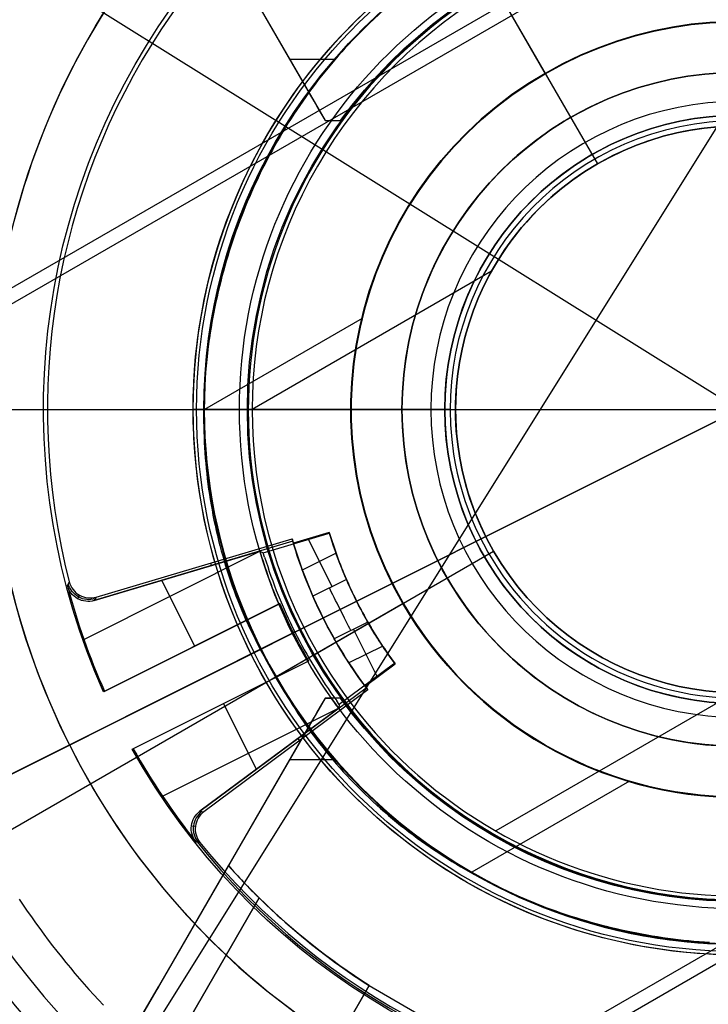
# Model space of a CAD drawing. Extents: x 16119 to 17321, y -6854 to -5812.
# Tile 19 of 68: x 16686 to 16718, y -6499 to -6453. Entities that reach past the tile are written whole.
import ezdxf

# ---------------------------------------------------------------- set-up
doc = ezdxf.new("R2010")
doc.units = 0
doc.layers.get('0').update_dxf_attribs({"linetype": 'CONTINUOUS'})
for name, color, linetype in [('BLANCO_METALICO', 7, 'CONTINUOUS'), ('COLOR', 7, 'CONTINUOUS'), ('LUZ', 7, 'CONTINUOUS')]:
    doc.layers.add(name, color=color, linetype=linetype)

msp = doc.modelspace()

# ---------------------------------------------------------------- linework, layer by layer
for p, q in [((16741.5888255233, -6433.561719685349, 105.1250029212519), (16675.86158740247, -6471.509358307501, 105.1250029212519)), ((16697.77066677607, -6433.561719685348, 105.1250029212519), (16710.62036821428, -6455.818055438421, 105.1250029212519)), ((16739.0249898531, -6435.790544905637, 51.12500292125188), (16679.07372449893, -6470.403424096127, 51.12500292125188)), ((16699.36554241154, -6436.324125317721, 51.12500292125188), (16710.61078046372, -6455.801448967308, 51.12500292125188)), ((16707.1913393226, -6449.878803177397, 108.2592404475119), (16710.62036821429, -6455.818055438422, 108.2592404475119)), ((16708.30677972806, -6451.81080263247, 144.2250029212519), (16713.05677162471, -6460.038029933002, 144.2250029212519)), ((16710.61078046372, -6455.801448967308, 43.50000292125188), (16710.61078046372, -6455.801448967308, 51.12500292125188)), ((16710.62036821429, -6455.818055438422, 105.1250029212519), (16710.62036821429, -6455.818055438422, 108.2592404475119)), ((16713.05677162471, -6460.038029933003, 144.2250029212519), (16713.05677162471, -6460.038029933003, 199.6250029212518)), ((16708.1125231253, -6465.055327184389, 144.2250029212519), (16696.93381330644, -6471.509358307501, 144.2250029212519)), ((16702.06686836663, -6467.257787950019, 108.2592404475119), (16694.70293249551, -6471.5093583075, 108.2592404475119)), ((16763.49790489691, -6471.509358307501, 105.1250029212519), (16697.77066677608, -6509.456996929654, 105.1250029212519)), ((16760.28576780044, -6472.615292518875, 51.12500292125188), (16700.33450244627, -6507.228171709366, 51.12500292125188)), ((16699.98119047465, -6482.882324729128, 144.2250029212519), (16708.20841777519, -6478.132332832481, 144.2250029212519)), ((16708.20841777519, -6478.132332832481, 144.2250029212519), (16708.20841777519, -6478.132332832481, 199.6250029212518)), ((16681.73210752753, -6493.418437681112, 105.1250029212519), (16703.9884432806, -6480.5687362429, 105.1250029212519)), ((16684.49451315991, -6491.823562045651, 51.12500292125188), (16703.97183680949, -6480.578323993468, 51.12500292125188)), ((16698.04919101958, -6483.997765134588, 108.2592404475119), (16703.9884432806, -6480.568736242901, 108.2592404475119)), ((16703.97183680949, -6480.578323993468, 43.50000292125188), (16703.97183680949, -6480.578323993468, 51.12500292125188)), ((16703.9884432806, -6480.5687362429, 105.1250029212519), (16703.9884432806, -6480.568736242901, 108.2592404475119)), ((16698.04919101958, -6483.997765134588, 108.2592404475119), (16698.04919101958, -6483.997765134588, 142.1804616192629)), ((16719.48548954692, -6484.753882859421, 144.2250029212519), (16708.30677972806, -6491.207913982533, 144.2250029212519)), ((16714.55527519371, -6488.888343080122, 108.2592404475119), (16707.1913393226, -6493.139913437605, 108.2592404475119))]:
    msp.add_line(p, q)
for points in [[(16702.66155344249, -6453.224208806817), (16702.48300528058, -6453.391995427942), (16702.30617633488, -6453.561542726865), (16702.13108856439, -6453.732838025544), (16701.95776392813, -6453.905868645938), (16701.78622438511, -6454.080621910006), (16701.61649189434, -6454.257085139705), (16701.44858841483, -6454.435245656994), (16701.2825359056, -6454.615090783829), (16701.11835632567, -6454.796607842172), (16700.95606907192, -6454.979782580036), (16700.79568329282, -6455.164594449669), (16700.63720557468, -6455.351021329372), (16700.48064250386, -6455.539041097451), (16700.32600066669, -6455.728631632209), (16700.17328664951, -6455.919770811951), (16700.02250703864, -6456.11243651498), (16699.87366842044, -6456.306606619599), (16699.72677738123, -6456.502259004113), (16699.58184050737, -6456.699371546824), (16699.43886438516, -6456.897922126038), (16699.29785560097, -6457.097888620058), (16699.15882074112, -6457.299248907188), (16699.02176639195, -6457.501980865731), (16698.88669913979, -6457.706062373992), (16698.75362557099, -6457.911471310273), (16698.62255227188, -6458.118185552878), (16698.4934858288, -6458.326182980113), (16698.36643282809, -6458.53544147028), (16698.24139985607, -6458.745938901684), (16698.11839349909, -6458.957653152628), (16697.99742034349, -6459.170562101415), (16697.8784869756, -6459.38464362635), (16697.76159998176, -6459.599875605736), (16697.6467659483, -6459.816235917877), (16697.53399146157, -6460.033702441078), (16697.42328310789, -6460.252253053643), (16697.31464747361, -6460.471865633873), (16697.20809114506, -6460.692518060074), (16697.10362070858, -6460.914188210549), (16697.00124275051, -6461.136853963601), (16696.90096385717, -6461.360493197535), (16696.80279061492, -6461.585083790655), (16696.70672961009, -6461.810603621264), (16696.612787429, -6462.037030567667), (16696.52097065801, -6462.264342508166), (16696.43128588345, -6462.492517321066), (16696.34373969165, -6462.721532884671), (16696.25833866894, -6462.951367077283), (16696.17508940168, -6463.181997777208), (16696.09399847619, -6463.41340286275), (16696.01507247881, -6463.64556021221), (16695.93831799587, -6463.878447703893), (16695.86374161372, -6464.112043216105), (16695.79134991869, -6464.346324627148), (16695.72114949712, -6464.581269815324), (16695.65314693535, -6464.81685665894), (16695.58734881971, -6465.053063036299), (16695.52376173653, -6465.289866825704), (16695.46239227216, -6465.527245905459), (16695.40324701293, -6465.765178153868), (16695.34633254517, -6466.003641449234), (16695.29165545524, -6466.242613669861), (16695.23922232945, -6466.482072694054), (16695.18903975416, -6466.721996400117), (16695.14111431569, -6466.962362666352), (16695.09545260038, -6467.203149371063), (16695.05206119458, -6467.444334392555), (16695.0109466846, -6467.685895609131), (16694.9721156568, -6467.927810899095), (16694.93557469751, -6468.170058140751), (16694.90133039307, -6468.412615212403), (16694.86938932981, -6468.655459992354), (16694.83975809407, -6468.898570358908), (16694.81244327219, -6469.141924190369), (16694.7874514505, -6469.38549936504), (16694.76478921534, -6469.629273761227), (16694.74446315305, -6469.873225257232), (16694.72647984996, -6470.117331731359), (16694.71084589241, -6470.361571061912), (16694.69756786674, -6470.605921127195), (16694.68665235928, -6470.85035980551), (16694.67810595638, -6471.094864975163), (16694.67193524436, -6471.339414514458), (16694.66814680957, -6471.583986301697), (16694.66674723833, -6471.828558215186), (16694.667743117, -6472.073108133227), (16694.6711410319, -6472.317613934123), (16694.67694756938, -6472.56205349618), (16694.68516931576, -6472.806404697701), (16694.69581285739, -6473.05064541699), (16694.7088847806, -6473.294753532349), (16694.72439167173, -6473.538706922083), (16694.74234011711, -6473.782483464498), (16694.76273670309, -6474.026061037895), (16694.78558801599, -6474.269417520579), (16694.81090064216, -6474.512530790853), (16694.83868116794, -6474.755378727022), (16694.86893617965, -6474.997939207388), (16694.90167226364, -6475.240190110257), (16694.93689600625, -6475.482109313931), (16694.9746139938, -6475.723674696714), (16695.01483281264, -6475.964864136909), (16695.05755904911, -6476.205655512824), (16695.10279928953, -6476.446026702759), (16695.15056012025, -6476.685955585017), (16695.20084812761, -6476.925420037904), (16695.25366989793, -6477.164397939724), (16695.30903201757, -6477.402867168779), (16695.36694107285, -6477.640805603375), (16695.4274036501, -6477.878191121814), (16695.49042633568, -6478.1150016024), (16695.55601571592, -6478.351214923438), (16695.62417837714, -6478.586808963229), (16695.69492090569, -6478.82176160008), (16695.76824988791, -6479.056050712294), (16695.84417191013, -6479.289654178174), (16695.92269355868, -6479.522549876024), (16696.00382141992, -6479.754715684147), (16696.08756208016, -6479.986129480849), (16696.17392212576, -6480.216769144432), (16696.26290814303, -6480.4466125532), (16696.35452671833, -6480.675637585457), (16696.44878443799, -6480.903822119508), (16696.54568788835, -6481.131144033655), (16696.64524365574, -6481.357581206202), (16696.7474583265, -6481.583111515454), (16696.85233848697, -6481.807712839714), (16696.95989072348, -6482.031363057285), (16697.07012162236, -6482.254040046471), (16697.18303776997, -6482.475721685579), (16697.29864575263, -6482.696385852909), (16697.41695215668, -6482.916010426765), (16697.53796356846, -6483.134573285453), (16697.6616865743, -6483.352052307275), (16697.78812776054, -6483.568425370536), (16697.91729371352, -6483.783670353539), (16698.04919101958, -6483.997765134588)], [(16698.04919101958, -6483.997765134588), (16698.16865388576, -6484.219038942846), (16698.29047853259, -6484.438522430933), (16698.41464250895, -6484.656210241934), (16698.54112336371, -6484.872097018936), (16698.66989864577, -6485.086177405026), (16698.800945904, -6485.298446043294), (16698.93424268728, -6485.508897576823), (16699.0697665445, -6485.717526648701), (16699.20749502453, -6485.924327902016), (16699.34740567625, -6486.129295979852), (16699.48947604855, -6486.332425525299), (16699.63368369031, -6486.533711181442), (16699.7800061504, -6486.73314759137), (16699.92842097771, -6486.930729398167), (16700.07890572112, -6487.126451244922), (16700.23143792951, -6487.32030777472), (16700.38599515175, -6487.51229363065), (16700.54255493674, -6487.702403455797), (16700.70109483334, -6487.89063189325), (16700.86159239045, -6488.076973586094), (16701.02402515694, -6488.261423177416), (16701.1883706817, -6488.443975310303), (16701.3546065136, -6488.624624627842), (16701.52271020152, -6488.803365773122), (16701.69265929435, -6488.980193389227), (16701.86443134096, -6489.155102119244), (16702.03800389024, -6489.328086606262), (16702.21335449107, -6489.499141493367), (16702.39046069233, -6489.668261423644), (16702.56930004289, -6489.835441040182), (16702.74985009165, -6490.000674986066), (16702.93208838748, -6490.163957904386), (16703.11599247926, -6490.325284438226), (16703.30153991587, -6490.484649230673), (16703.48870824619, -6490.642046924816), (16703.6774750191, -6490.79747216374), (16703.86781778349, -6490.950919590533), (16704.05971408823, -6491.102383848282), (16704.25314148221, -6491.251859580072), (16704.4480775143, -6491.399341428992), (16704.6444997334, -6491.544824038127), (16704.84238568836, -6491.688302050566), (16705.04171292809, -6491.829770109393), (16705.24245900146, -6491.969222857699), (16705.44460145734, -6492.106654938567), (16705.64811784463, -6492.242060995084), (16705.8529857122, -6492.375435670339), (16706.05918260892, -6492.50677360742), (16706.26668608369, -6492.636069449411), (16706.47547368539, -6492.763317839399), (16706.68552296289, -6492.888513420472), (16706.89681146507, -6493.011650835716), (16707.10931674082, -6493.132724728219), (16707.32301633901, -6493.251729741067), (16707.53788780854, -6493.368660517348), (16707.75390869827, -6493.483511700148), (16707.97105655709, -6493.596277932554), (16708.18930893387, -6493.706953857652), (16708.4086433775, -6493.81553411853), (16708.62903743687, -6493.922013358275), (16708.85046866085, -6494.026386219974), (16709.07291459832, -6494.128647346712), (16709.29635279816, -6494.228791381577), (16709.52076080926, -6494.326812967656), (16709.74611618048, -6494.422706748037), (16709.97239646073, -6494.516467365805), (16710.19957919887, -6494.608089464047), (16710.42764194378, -6494.697567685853), (16710.65656224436, -6494.784896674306), (16710.88631764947, -6494.870071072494), (16711.116885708, -6494.953085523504), (16711.34824396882, -6495.033934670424), (16711.58036998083, -6495.11261315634), (16711.8132412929, -6495.189115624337), (16712.0468354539, -6495.263436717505), (16712.28113001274, -6495.335571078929), (16712.51610251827, -6495.405513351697), (16712.75173051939, -6495.473258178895), (16712.98799156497, -6495.53880020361), (16713.22486320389, -6495.602134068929), (16713.46232298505, -6495.663254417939), (16713.7003484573, -6495.722155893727), (16713.93891716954, -6495.77883313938), (16714.17800667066, -6495.833280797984), (16714.41759450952, -6495.885493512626), (16714.65765823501, -6495.935465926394), (16714.89817539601, -6495.983192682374), (16715.13912354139, -6496.028668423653), (16715.38048022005, -6496.071887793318), (16715.62222298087, -6496.112845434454), (16715.86432937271, -6496.151535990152), (16716.10677694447, -6496.187954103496), (16716.34954324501, -6496.222094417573), (16716.59260582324, -6496.25395157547), (16716.83594222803, -6496.283520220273), (16717.07953000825, -6496.310794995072), (16717.32334671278, -6496.335770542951), (16717.56736989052, -6496.358441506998), (16717.81157709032, -6496.3788025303), (16718.0559458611, -6496.396848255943), (16718.3004537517, -6496.412573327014)], [(16686.05520983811, -6494.406375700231), (16686.24118708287, -6494.684140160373), (16686.42960231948, -6494.960032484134), (16686.6204350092, -6495.23404471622), (16686.81366461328, -6495.506168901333), (16687.009270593, -6495.776397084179), (16687.20723240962, -6496.04472130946), (16687.40752952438, -6496.311133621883), (16687.61014139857, -6496.575626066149), (16687.81504749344, -6496.838190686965), (16688.02222727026, -6497.098819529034), (16688.23166019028, -6497.35750463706), (16688.44332571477, -6497.614238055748), (16688.657203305, -6497.8690118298), (16688.87327242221, -6498.121818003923), (16689.09151252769, -6498.37264862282), (16689.31190308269, -6498.621495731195), (16689.53442354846, -6498.868351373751), (16689.75905338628, -6499.113207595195), (16689.98577205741, -6499.356056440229)]]:
    msp.add_lwpolyline(points)
at = {"extrusion": (0, 0, -1)}
for centre, radius, start, end in [((-16719.67974614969, -6471.509358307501, -89.37470231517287), 70.9424557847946, 329.9999999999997, 149.9999999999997), ((-16719.67974614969, -6471.509358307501, -46.50000292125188), 70.9424557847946, 329.9999999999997, 149.9999999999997), ((-16719.67974614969, -6471.509358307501, -88.12500292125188), 52.0912327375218, 329.9999999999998, 149.9999999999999), ((-16719.67974614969, -6471.509358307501, -62.12500292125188), 47.0345567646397, 330.0000000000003, 150.0000000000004), ((-16719.67974614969, -6471.509358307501, -89.37470231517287), 70.94245578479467, 149.9999999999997, 329.9999999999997), ((-16719.67974614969, -6471.509358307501, -46.50000292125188), 70.94245578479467, 149.9999999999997, 329.9999999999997), ((-16719.67974614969, -6471.509358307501, -88.12500292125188), 52.09123273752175, 149.999999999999, 329.999999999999), ((-16719.67974614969, -6471.509358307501, -62.12500292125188), 47.0345567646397, 150.0000000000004, 330.0000000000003), ((-16719.67974614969, -6471.509358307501, -51.12500292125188), 18.1379313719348, 330.000000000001, 150.000000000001), ((-16719.67974614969, -6471.509358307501, -43.50000292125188), 18.1379313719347, 330.000000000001, 150.000000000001), ((-16719.67974614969, -6471.509358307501, -108.2592404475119), 18.1187558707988, 329.9999999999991, 149.9999999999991), ((-16719.67974614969, -6471.509358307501, -199.6250029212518), 13.2459490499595, 330.0000000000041, 150.0000000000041), ((-16719.67974614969, -6471.509358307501, -51.12500292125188), 18.1379313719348, 150.000000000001, 330.000000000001), ((-16719.67974614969, -6471.509358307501, -43.50000292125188), 18.1379313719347, 150.000000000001, 330.000000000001), ((-16719.67974614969, -6471.509358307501, -108.2592404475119), 18.1187558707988, 149.9999999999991, 329.9999999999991), ((-16719.67974614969, -6471.509358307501, -199.6250029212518), 13.2459490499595, 150.0000000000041, 330.0000000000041)]:
    msp.add_arc(centre, radius, start, end, dxfattribs=at)
for centre, radius, start, end in [((16719.67974614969, -6471.509358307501, 89.37470231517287), 73.2424557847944, 30.00000000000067, 210.0000000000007), ((16719.67974614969, -6471.509358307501, 68.68735261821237), 73.24245578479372, 91.17126672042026, 191.5820307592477), ((16719.67974614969, -6471.509358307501, 46.50000292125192), 71.7424557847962, 52.49999999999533, 187.5000000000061), ((16719.67974619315, -6471.509358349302, 88.63012703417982), 71.44457953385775, 30.00000004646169, 209.9999999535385), ((16719.67974614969, -6471.509358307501, 89.05580518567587), 71.21139006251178, 29.99999999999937, 209.9999999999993), ((16719.67974614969, -6471.509358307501, 67.93735261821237), 70.94245578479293, 93.83645893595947, 193.7167436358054), ((16719.67974614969, -6471.509358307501, 67.12500292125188), 53.58193971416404, 30.00000000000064, 210.0000000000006), ((16719.67974614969, -6471.509358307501, 65.62055118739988), 53.58193971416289, 29.99999999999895, 209.9999999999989), ((16719.67974614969, -6471.509358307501, 67.12500292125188), 52.09123273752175, 30.00000000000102, 210.000000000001), ((16719.67974614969, -6471.509358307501, 77.62500292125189), 52.09123273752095, 29.99999999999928, 209.9999999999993), ((16719.67974614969, -6471.509358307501, 105.1250029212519), 43.8181587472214, 29.99999999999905, 209.999999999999), ((16719.67974614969, -6471.509358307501, 52.53957701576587), 42.50584972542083, 30.00000000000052, 210.0000000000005), ((16719.67974614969, -6471.509358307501, 89.37470231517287), 73.2424557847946, 210.0000000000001, 30.00000000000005), ((16719.67974613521, -6471.509358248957, 88.63012703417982), 71.44457953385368, 210.0000000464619, 29.99999995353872), ((16719.67974614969, -6471.509358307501, 89.05580518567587), 71.21139006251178, 209.9999999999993, 29.99999999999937), ((16719.67974614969, -6471.509358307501, 67.12500292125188), 53.5819397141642, 210.0000000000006, 30.00000000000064), ((16719.67974614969, -6471.509358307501, 65.62055118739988), 53.58193971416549, 210.0000000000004, 30.00000000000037), ((16719.67974614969, -6471.509358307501, 67.12500292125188), 52.0912327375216, 210.0000000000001, 30.00000000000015), ((16719.67974614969, -6471.509358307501, 77.62500292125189), 52.09123273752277, 210.0000000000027, 30.00000000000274), ((16719.67974614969, -6471.509358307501, 108.2592404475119), 24.9768136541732, 29.99999999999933, 209.9999999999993), ((16719.67974614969, -6471.509358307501, 125.2198510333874), 24.97681365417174, 29.99999999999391, 209.9999999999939), ((16719.67974614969, -6471.509358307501, 144.2327851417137), 22.92449013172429, 29.99999999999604, 209.999999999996), ((16719.67974614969, -6471.509358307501, 144.2250029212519), 22.7459328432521, 30.00000000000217, 210.0000000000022), ((16719.67974614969, -6471.509358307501, 105.1250029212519), 43.8181587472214, 209.999999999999, 29.99999999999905), ((16719.67974614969, -6471.509358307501, 52.53957701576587), 42.50584972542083, 210.0000000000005, 30.00000000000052), ((16719.67974614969, -6471.509358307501, 47.31250292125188), 18.13793137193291, 29.99999999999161, 209.9999999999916), ((16719.67974614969, -6471.509358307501, 105.1250029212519), 18.1187558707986, 30.00000000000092, 210.0000000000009), ((16719.67974614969, -6471.509358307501, 106.6921216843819), 18.11875587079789, 29.99999999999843, 209.9999999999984), ((16719.67974614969, -6471.509358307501, 144.2250029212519), 13.2459490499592, 29.99999999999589, 209.9999999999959), ((16719.67974614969, -6471.509358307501, 171.9250029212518), 13.24594904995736, 29.99999999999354, 209.9999999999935), ((16719.67974614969, -6471.509358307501, 108.2592404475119), 24.9768136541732, 209.9999999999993, 29.99999999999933), ((16719.67974614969, -6471.509358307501, 125.2198510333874), 24.97681365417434, 210.0000000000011, 30.00000000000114), ((16719.67974614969, -6471.509358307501, 144.2327851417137), 22.92449013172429, 209.999999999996, 29.99999999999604), ((16719.67974614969, -6471.509358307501, 144.2250029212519), 22.7459328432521, 210.0000000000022, 30.00000000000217), ((16719.67974614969, -6471.509358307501, 47.31250292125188), 18.13793137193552, 210.0000000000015, 30.00000000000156), ((16719.67974614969, -6471.509358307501, 105.1250029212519), 18.1187558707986, 210.0000000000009, 30.00000000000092), ((16719.67974614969, -6471.509358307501, 106.6921216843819), 18.1187558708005, 210.0000000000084, 30.00000000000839), ((16719.67974614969, -6471.509358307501, 144.2250029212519), 13.2459490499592, 209.9999999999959, 29.99999999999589), ((16719.67974614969, -6471.509358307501, 171.9250029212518), 13.24594904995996, 209.9999999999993, 29.9999999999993), ((16719.67974614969, -6471.50935830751, 88.12500292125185), 70.93945536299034, 254.9999999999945, 345.0000000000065)]:
    msp.add_arc(centre, radius, start, end)
at = {"extrusion": (0.1124756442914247, -0.1948133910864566, 0.9743700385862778)}
msp.add_arc((11244.28302291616, -13591.83011556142, 3205.161897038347), 56.00000007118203, 154.67258334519, 205.4263646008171, dxfattribs=at)
at = {"extrusion": (-0.112475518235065, 0.1948133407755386, -0.974370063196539)}
msp.add_arc((-11244.28823830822, -13591.82637453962, -3206.07359691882), 56.00000007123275, 334.5735870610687, 25.32742621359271, dxfattribs=at)
at = {"extrusion": (-0.500000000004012, 0.8660254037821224, 4.729423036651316e-12)}
msp.add_arc((-11220.98823391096, 142.1804617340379, -13964.33137824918), 2.052323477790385, 359.9999986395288, 94.99118803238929, dxfattribs=at)
at = {"layer": 'BLANCO_METALICO'}
for p, q in [((16692.43343771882, -6444.317836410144, 184.6470783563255), (16700.33965164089, -6458.009358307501, 184.6470783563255)), ((16695.82080238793, -6450.184171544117, 190.6470783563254), (16699.56354447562, -6456.665200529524, 190.6470783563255)), ((16695.82116469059, -6450.183687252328, 187.6470783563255), (16699.81528244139, -6457.10119127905, 187.6470783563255)), ((16698.68531868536, -6455.144442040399, 190.6470783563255), (16700.78002485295, -6455.144442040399, 190.6470783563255)), ((16700.33965164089, -6458.009358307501, 184.6470783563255), (16701.05825847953, -6458.009358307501, 184.6470783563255)), ((16700.33965164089, -6458.009358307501, 185.5197208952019), (16700.33965164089, -6458.009358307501, 184.6470783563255)), ((16700.33965164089, -6458.009358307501, 185.0833996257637), (16700.67737393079, -6458.009358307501, 185.0833996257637)), ((16700.69895506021, -6458.009358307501, 185.0572268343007), (16700.69895506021, -6458.009358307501, 184.6470783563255)), ((16706.17948292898, -6471.509358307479, 166.2286860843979), (16694.17948292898, -6471.509358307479, 166.2286860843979)), ((16694.67974614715, -6471.509358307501, 199.6250029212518), (16696.70947413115, -6471.509358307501, 199.6250029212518)), ((16703.92974614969, -6471.509358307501, 199.6250029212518), (16705.92974614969, -6471.509358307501, 199.6250029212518)), ((16703.92974614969, -6471.509358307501, 178.2507844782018), (16703.92974614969, -6471.509358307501, 199.6250029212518)), ((16705.92974614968, -6471.509358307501, 174.6250029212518), (16705.27974614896, -6471.509358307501, 174.6250029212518)), ((16705.92974614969, -6471.509358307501, 174.6250029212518), (16705.92974614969, -6471.509358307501, 199.6250029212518)), ((16694.4869528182, -6475.457323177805, 169.0830984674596), (16694.4869528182, -6475.457323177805, 166.2286860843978)), ((16700.33965164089, -6485.009358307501, 184.6470783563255), (16692.43343771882, -6498.700880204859, 184.6470783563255)), ((16700.33965164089, -6485.009358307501, 184.6470783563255), (16700.33965164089, -6485.009358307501, 185.5197208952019)), ((16701.05825847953, -6485.009358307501, 184.6470783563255), (16700.33965164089, -6485.009358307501, 184.6470783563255)), ((16700.33965164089, -6485.009358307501, 185.0833996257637), (16700.67737393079, -6485.009358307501, 185.0833996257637)), ((16700.69895506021, -6485.009358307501, 184.6470783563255), (16700.69895506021, -6485.009358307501, 185.0572268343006)), ((16699.81528244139, -6485.917525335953, 187.6470783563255), (16695.82116469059, -6492.835029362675, 187.6470783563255)), ((16699.56354447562, -6486.353516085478, 190.6470783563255), (16695.82080238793, -6492.834545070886, 190.6470783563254)), ((16698.68531868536, -6487.874274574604, 190.6470783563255), (16700.78002485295, -6487.874274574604, 190.6470783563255)), ((16696.38683471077, -6491.855332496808, 184.6470783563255), (16696.38683471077, -6491.855332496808, 190.6470783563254)), ((16692.55249510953, -6498.495037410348, 190.1470783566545), (16695.82080238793, -6492.834545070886, 190.1470783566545)), ((16695.82137008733, -6492.835010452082, 188.89707835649), (16692.55249510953, -6498.495037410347, 188.89707835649)), ((16695.82131053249, -6492.835113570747, 187.6470783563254), (16692.55249510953, -6498.495037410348, 187.6470783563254)), ((16695.82080238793, -6492.834545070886, 190.6470783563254), (16695.82080238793, -6492.834545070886, 190.1470783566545)), ((16695.82080238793, -6492.834545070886, 190.1470783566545), (16695.82131053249, -6492.835113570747, 187.6470783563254)), ((16677.32767877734, -6528.864732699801, 188.89707835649), (16697.25948195, -6494.342327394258, 188.89707835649)), ((16677.32771977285, -6528.864756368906, 187.6470783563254), (16697.25952023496, -6494.342349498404, 187.6470783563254)), ((16697.25952023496, -6494.342349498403, 190.1470783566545), (16677.32771977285, -6528.864756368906, 190.1470783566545)), ((16697.25952023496, -6494.342349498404, 187.6470783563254), (16697.25952023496, -6494.342349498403, 190.1470783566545)), ((16694.18702592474, -6495.664862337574, 187.6470783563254), (16694.18702592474, -6495.664862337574, 190.1470783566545)), ((16692.43343771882, -6498.700880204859, 184.6470783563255), (16670.01922699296, -6537.523440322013, 184.6470783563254)), ((16692.43343772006, -6498.700880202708, 186.1470783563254), (16670.01922699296, -6537.523440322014, 186.1470783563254)), ((16675.59566982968, -6527.864754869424, 190.1470783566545), (16692.55249510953, -6498.495037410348, 190.1470783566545)), ((16675.59566982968, -6527.864754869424, 188.8970783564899), (16692.55249510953, -6498.495037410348, 188.8970783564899)), ((16692.43359631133, -6498.700971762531, 187.6470783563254), (16675.59566982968, -6527.864754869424, 187.6470783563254)), ((16692.43359631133, -6498.700971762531, 187.6470783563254), (16692.43343771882, -6498.700880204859, 184.6470783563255)), ((16692.55249510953, -6498.495037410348, 187.6470783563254), (16692.43359631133, -6498.700971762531, 187.6470783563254)), ((16692.55249510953, -6498.495037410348, 190.1470783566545), (16692.55249510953, -6498.495037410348, 187.6470783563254)), ((16694.79042144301, -6511.618477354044, 187.6470783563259), (16702.39803132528, -6498.441710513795, 187.6470783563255)), ((16702.39801203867, -6498.441743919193, 189.1470783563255), (16694.79058791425, -6511.618189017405, 189.1470783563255)), ((16702.39941726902, -6498.442599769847, 190.6470783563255), (16694.79155751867, -6511.618636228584, 189.5863703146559)), ((16702.39941726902, -6498.442599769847, 190.6470783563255), (16702.39803132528, -6498.441710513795, 187.6470783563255)), ((16702.39941726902, -6498.442599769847, 190.6470783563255), (16704.99464461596, -6499.940954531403, 190.6470783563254))]:
    msp.add_line(p, q, dxfattribs=at)
at = {"layer": 'BLANCO_METALICO', "extrusion": (0, 1, 0)}
for points in [[(-16694.67948292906, 168.0309014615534), (-16694.67948292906, 167.7309014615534, 0.4142135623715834), (-16694.17948292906, 167.2309014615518), (-16621.47948292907, 167.230901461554, 0.4142135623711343), (-16620.17948292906, 168.5309014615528)], [(-16620.9794829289, 170.0309014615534), (-16620.9794829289, 168.5309014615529, -0.4142135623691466), (-16621.4794829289, 168.0309014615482), (-16694.6794829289, 168.0309014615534)]]:
    msp.add_lwpolyline(points, format="xyb", dxfattribs=at)
at = {"layer": 'BLANCO_METALICO', "extrusion": (0, 0, -1)}
for centre, radius, start, end in [((-16719.67948292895, -6471.509358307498, -171.6470783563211), 99.0999999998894, 359.9999999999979, 180.0000000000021), ((-16719.67948292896, -6471.509358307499, -170.0309014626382), 98.69999999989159, 359.9999999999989, 180.0000000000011), ((-16719.67948292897, -6471.509358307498, -168.5309014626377), 98.6999999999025, 359.9999999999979, 180.0000000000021), ((-16719.67948292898, -6471.509358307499, -168.0309014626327), 98.19999999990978, 359.9999999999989, 180.0000000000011), ((-16719.67948292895, -6471.509358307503, -171.6470783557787), 99.49999999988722, 1.047441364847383e-12, 179.9999999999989), ((-16719.67948292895, -6471.509358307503, -170.8389899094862), 99.49999999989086, 1.047441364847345e-12, 179.9999999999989), ((-16719.67948292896, -6471.509358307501, -169.2809014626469), 99.49999999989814, 0, 180), ((-16719.67948292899, -6471.509358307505, -167.2309014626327), 98.19999999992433, 2.122615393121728e-12, 179.9999999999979), ((-16719.67948292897, -6471.509358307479, -169.0830982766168), 25.49999999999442, 351.0935182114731, 171.0935182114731), ((-16719.67948292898, -6471.509358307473, -166.2286860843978), 25.49999999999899, 351.0935182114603, 171.0935182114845), ((-16719.67948292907, -6471.509358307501, -190.6470783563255), 25.00000000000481, 36.42473509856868, 176.5601872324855), ((-16719.67948292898, -6471.5093583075, -167.7309014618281), 24.99999999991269, 359.9999999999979, 180.0000000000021), ((-16719.67974614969, -6471.509358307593, -195.4778029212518), 25.34165085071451, 183.3702063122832, 176.6297936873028), ((-16719.67948292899, -6471.509358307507, -167.2309014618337), 25.4999999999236, 1.226122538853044e-11, 179.9999999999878), ((-16719.67948292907, -6471.5093583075, -184.6470783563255), 22.99999999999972, 35.94132989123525, 176.2606647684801), ((-16719.67974614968, -6471.509358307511, -195.4778029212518), 23.34165085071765, 188.5982545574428, 171.4017454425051), ((-16719.67974614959, -6471.509358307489, -199.6250029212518), 22.97027201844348, 188.764346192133, 171.2356538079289), ((-16719.67974614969, -6471.509358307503, -178.2507844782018), 15.74999999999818, 270, 90), ((-16719.67974614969, -6471.5093583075, -199.6250029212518), 13.75000000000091, 270, 90), ((-16719.67948292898, -6471.509358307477, -169.0830982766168), 25.49999999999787, 171.0935182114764, 351.0935182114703), ((-16719.67948292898, -6471.509358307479, -166.2286860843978), 25.50000000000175, 171.0935182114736, 351.0935182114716), ((-16719.67948292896, -6471.509358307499, -171.6470783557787), 99.49999999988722, 180.0000000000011, 359.9999999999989), ((-16719.67948292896, -6471.509358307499, -170.8389899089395), 99.49999999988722, 180.0000000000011, 359.9999999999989), ((-16719.67948292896, -6471.509358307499, -169.280901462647), 99.49999999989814, 180.0000000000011, 359.9999999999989), ((-16719.67948292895, -6471.509358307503, -171.6470783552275), 99.09999999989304, 179.9999999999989, 1.05166918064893e-12), ((-16719.67948292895, -6471.509358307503, -170.0309014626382), 98.69999999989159, 179.9999999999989, 1.055931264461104e-12), ((-16719.67948292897, -6471.509358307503, -168.5309014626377), 98.69999999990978, 179.9999999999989, 1.05593126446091e-12), ((-16719.67948292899, -6471.509358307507, -167.2309014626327), 98.19999999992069, 179.9999999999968, 3.18392308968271e-12), ((-16719.67948292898, -6471.509358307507, -168.0309014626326), 98.19999999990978, 179.9999999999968, 3.183923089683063e-12), ((-16719.67948292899, -6471.5093583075, -167.2309014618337), 25.4999999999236, 180.000000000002, 359.999999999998), ((-16719.67948292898, -6471.509358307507, -167.7309014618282), 24.99999999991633, 179.9999999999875, 1.250644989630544e-11), ((-16719.67948292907, -6471.5093583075, -184.6470783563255), 22.99999999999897, 183.739335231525, 324.058670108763), ((-16719.67947815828, -6471.509358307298, -187.6470783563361), 32.00000000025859, 302.6867167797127, 314.4770637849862)]:
    msp.add_arc(centre, radius, start, end, dxfattribs=at)
at = {"layer": 'BLANCO_METALICO'}
for centre, radius, start, end in [((16719.67948292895, -6471.509358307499, 170.030901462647), 99.49999999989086, 359.9999999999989, 180.0000000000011), ((16719.67948292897, -6471.509358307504, 168.5309014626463), 99.49999999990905, 1.57116204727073e-12, 179.9999999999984), ((16719.67948292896, -6471.509358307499, 171.6470783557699), 98.69999999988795, 359.9999999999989, 180.0000000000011), ((16719.67948292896, -6471.509358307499, 170.8389899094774), 98.69999999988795, 359.9999999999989, 180.0000000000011), ((16719.67882232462, -6471.510832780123, 190.6470783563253), 32.00091448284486, 18.21188364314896, 101.7885855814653), ((16719.67948292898, -6471.509358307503, 168.0309014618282), 24.99999999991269, 4.16881663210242e-12, 179.9999999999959), ((16719.67974614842, -6471.509358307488, 199.6250029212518), 25.00000000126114, 3.439812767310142, 356.560187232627), ((16719.67974614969, -6471.509358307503, 199.6250029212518), 15.75000000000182, 90, 270), ((16719.67974614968, -6471.509358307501, 188.9378936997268), 15.75, 89.99999999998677, 270.0000000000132), ((16719.67974614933, -6471.50935830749, 174.6250029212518), 14.40000000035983, 5.979156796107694, 354.020843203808), ((16719.67974614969, -6471.509358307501, 174.6250029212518), 13.75, 90, 270), ((16719.67974614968, -6471.5093583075, 187.1250029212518), 13.74999999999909, 89.99999999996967, 270.0000000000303), ((16719.67948292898, -6471.509358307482, 166.2286860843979), 13.4999999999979, 8.906481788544, 188.9064817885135), ((16719.67948292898, -6471.509358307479, 166.2286860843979), 13.50000000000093, 188.9064817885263, 8.906481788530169), ((16719.67948292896, -6471.509358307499, 170.030901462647), 99.4999999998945, 180.0000000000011, 359.9999999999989), ((16719.67948292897, -6471.509358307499, 168.5309014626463), 99.49999999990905, 180.0000000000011, 359.9999999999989), ((16719.67948292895, -6471.509358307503, 171.6470783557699), 98.69999999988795, 179.9999999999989, 1.055931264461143e-12), ((16719.67948292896, -6471.509358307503, 170.8389899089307), 98.69999999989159, 179.9999999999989, 1.055931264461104e-12), ((16719.67948292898, -6471.509358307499, 168.0309014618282), 24.99999999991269, 180.0000000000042, 359.9999999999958), ((16719.67948292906, -6471.509358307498, 190.6470783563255), 25.0000000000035, 216.4247350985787, 356.5601872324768), ((16719.67882232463, -6471.507883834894, 190.6470783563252), 32.00091448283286, 258.2114144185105, 341.7881163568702), ((16719.67947815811, -6471.509358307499, 190.6470783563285), 31.99999999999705, 221.7907482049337, 237.3162316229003), ((16719.64863047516, -6471.53879257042, 190.1470783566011), 31.95738515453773, 221.788258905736, 225.5254255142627), ((16719.67947815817, -6471.509358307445, 187.6470783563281), 32.00000000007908, 225.5229362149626, 237.2601558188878)]:
    msp.add_arc(centre, radius, start, end, dxfattribs=at)
at = {"layer": 'BLANCO_METALICO', "extrusion": (-0.8660094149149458, -0.5000276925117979, -2.093561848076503e-12)}
msp.add_arc((13951.08037291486, 190.6647209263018, -11233.46785294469), 9.303311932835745, 180.1086545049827, 213.5750550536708, dxfattribs=at)
at = {"layer": 'BLANCO_METALICO', "extrusion": (0, -1, 0)}
for centre, radius, start, end in [((16708.09100281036, 191.1706298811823, 6458.009358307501), 9.592508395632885, 216.0928887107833, 222.8489042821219), ((16719.6797461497, 195.4778029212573, 6471.509358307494), 25.34165085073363, 170.58109178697, 235.3727972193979), ((16719.67974614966, 195.4778029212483, 6471.509358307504), 23.34165085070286, 169.7657050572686, 227.5645254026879)]:
    msp.add_arc(centre, radius, start, end, dxfattribs=at)
at = {"layer": 'BLANCO_METALICO', "extrusion": (-0.86600941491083, 0.5000276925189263, 3.094890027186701e-13)}
msp.add_arc((-2742.304307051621, 190.6647209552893, -17705.33563592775), 9.3033119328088, 326.4249449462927, 359.8913454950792, dxfattribs=at)
at = {"layer": 'BLANCO_METALICO', "extrusion": (0, 1, 0)}
msp.add_arc((-16708.09100281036, 191.1706298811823, -6485.009358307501), 9.592508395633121, 317.1510957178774, 323.9071112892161, dxfattribs=at)
at = {"layer": 'COLOR'}
for p, q in [((16646.67974648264, -6471.509375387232, 43.50000292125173), (16792.67976008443, -6471.509375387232, 43.50000292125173)), ((16698.83060952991, -6477.672810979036, 35.43574468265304), (16689.55754468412, -6480.440478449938, 35.43574468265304)), ((16689.64683460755, -6480.282022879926, 28.20000054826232), (16698.79514680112, -6477.55158946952, 28.2000005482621)), ((16697.44960074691, -6478.216789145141, 42.67106117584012), (16700.47559356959, -6477.313642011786, 42.67106099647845)), ((16698.85634959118, -6477.75920025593, 40.60000054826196), (16698.79514680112, -6477.55158946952, 28.2000005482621)), ((16700.53325561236, -6477.25870572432, 40.60000054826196), (16698.85634959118, -6477.75920025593, 40.60000054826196)), ((16700.6704313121, -6479.785597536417, 40.60000054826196), (16699.55097114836, -6477.551881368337, 40.60000054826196)), ((16700.47559356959, -6477.313642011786, 42.67106099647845), (16700.54332737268, -6477.292131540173, 42.60000054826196)), ((16689.0747751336, -6482.261182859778, 35.60000054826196), (16697.29783207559, -6478.140075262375, 35.60000054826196)), ((16689.55551774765, -6480.444075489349, 35.60000054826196), (16697.2959830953, -6478.1338323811, 35.60000054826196)), ((16697.2959830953, -6478.1338323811, 35.60000054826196), (16697.44960074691, -6478.216789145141, 42.67106117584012)), ((16697.5126724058, -6478.410390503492, 42.87461420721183), (16697.44960074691, -6478.216789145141, 42.67106117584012)), ((16700.85127776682, -6478.227187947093, 40.60000054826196), (16699.27602921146, -6479.016647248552, 40.60000054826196)), ((16694.98917723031, -6478.687530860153, 28.20000054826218), (16695.02611867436, -6478.811303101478, 35.60000054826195)), ((16694.25108372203, -6482.575517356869, 35.60000054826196), (16692.71090019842, -6479.502310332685, 35.60000054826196)), ((16701.33467303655, -6479.452702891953, 40.60000054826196), (16699.76790233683, -6480.23791338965, 40.60000054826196)), ((16688.39269230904, -6479.573547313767, 28.20000054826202), (16688.30244883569, -6479.739726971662, 35.60000054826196)), ((16688.86912729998, -6480.194531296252, 28.20000054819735), (16688.77966816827, -6480.357630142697, 35.60000054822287)), ((16689.64683460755, -6480.282022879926, 28.20000054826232), (16689.55551774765, -6480.444075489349, 35.60000054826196)), ((16698.22855808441, -6480.582146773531, 38.60000054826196), (16689.9914164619, -6484.710313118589, 38.60000054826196)), ((16690.01484900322, -6484.698569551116, 37.10000054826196), (16698.20510208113, -6480.593902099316, 37.10000054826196)), ((16690.03828150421, -6484.686826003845, 35.60000054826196), (16698.18164596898, -6480.605657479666, 35.60000054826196)), ((16698.18164596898, -6480.605657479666, 35.60000054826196), (16698.22855808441, -6480.582146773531, 38.60000054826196)), ((16700.2431295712, -6481.250338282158, 40.10000054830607), (16701.80764746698, -6480.466256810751, 40.10000054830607)), ((16701.80764016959, -6480.466242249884, 40.10000054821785), (16701.80764746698, -6480.466256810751, 40.10000054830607)), ((16701.80764746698, -6480.466256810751, 40.10000054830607), (16701.80765111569, -6480.466264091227, 42.60000054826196)), ((16666.49424718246, -6498.164103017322, 28.2000005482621), (16700.24313321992, -6481.250345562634, 28.2000005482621)), ((16700.2431295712, -6481.250338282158, 40.10000054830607), (16700.24312227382, -6481.250323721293, 40.10000054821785)), ((16700.24313321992, -6481.250345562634, 28.2000005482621), (16700.2431295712, -6481.250338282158, 40.10000054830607)), ((16702.3365339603, -6481.451771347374, 40.60000054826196), (16700.76976339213, -6482.236981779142, 40.60000054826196)), ((16702.79176794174, -6484.018410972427, 40.60000054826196), (16701.67229311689, -6481.784665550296, 40.60000054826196)), ((16688.39749772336, -6487.186962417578, 38.60000054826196), (16698.85741736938, -6481.944817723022, 38.60000054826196)), ((16698.9241227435, -6481.91138733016, 42.87461420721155), (16698.85741736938, -6481.94481772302, 38.60000054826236)), ((16694.10998727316, -6482.646229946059, 38.60000054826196), (16694.10998727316, -6482.646229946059, 35.60000054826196)), ((16703.02900502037, -6482.572523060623, 40.60000054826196), (16701.45375661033, -6483.361982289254, 40.60000054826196)), ((16691.33555612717, -6487.392343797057, 38.60000054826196), (16699.57269774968, -6483.264177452, 38.60000054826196)), ((16691.35898866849, -6487.380600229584, 37.10000054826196), (16699.54924169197, -6483.275932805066, 37.10000054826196)), ((16699.52578563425, -6483.287688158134, 35.60000054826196), (16691.38242116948, -6487.368856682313, 35.60000054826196)), ((16699.57269774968, -6483.264177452, 38.60000054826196), (16699.52578563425, -6483.287688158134, 35.60000054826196)), ((16703.53602037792, -6483.420268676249, 42.67106117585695), (16701.00141190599, -6485.303899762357, 42.67106117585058)), ((16702.20994510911, -6484.450801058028, 40.60000054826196), (16703.61454211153, -6483.406954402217, 40.60000054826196)), ((16703.59379217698, -6483.378880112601, 42.60000054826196), (16703.53602037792, -6483.420268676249, 42.67106117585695)), ((16694.49651474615, -6490.295458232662, 35.43574468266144), (16702.26374732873, -6484.523126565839, 35.43574468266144)), ((16702.33963512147, -6484.624088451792, 28.2000005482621), (16702.20994510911, -6484.450801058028, 40.60000054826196)), ((16690.03828150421, -6484.686826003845, 35.60000054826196), (16689.9914164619, -6484.710313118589, 38.60000054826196)), ((16702.33963512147, -6484.624088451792, 28.2000005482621), (16694.67689688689, -6490.318763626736, 28.2000005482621)), ((16692.74897686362, -6489.59250564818, 35.60000054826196), (16700.97203380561, -6485.471398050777, 35.60000054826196)), ((16700.97592844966, -6485.476615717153, 35.60000054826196), (16694.49241996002, -6490.294929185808, 35.60000054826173)), ((16695.45412693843, -6485.328260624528, 35.60000054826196), (16695.45412693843, -6485.328260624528, 38.60000054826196)), ((16697.13540691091, -6488.330755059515, 35.60000054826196), (16695.5952233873, -6485.257548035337, 35.60000054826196)), ((16701.00141190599, -6485.303899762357, 42.67106117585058), (16700.88406361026, -6485.137499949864, 42.87461420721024)), ((16701.00141190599, -6485.303899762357, 42.67106117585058), (16700.97592844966, -6485.476615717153, 35.60000054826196)), ((16699.15170843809, -6486.993242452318, 28.2000005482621), (16699.074662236, -6486.889569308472, 35.6000005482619)), ((16654.41700191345, -6504.216776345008, 30.30000054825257), (16688.39749042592, -6487.186947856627, 30.30000054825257)), ((16688.39749772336, -6487.18696241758, 30.300000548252), (16688.39749772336, -6487.18696241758, 38.60000054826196)), ((16691.33555612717, -6487.392343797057, 38.60000054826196), (16691.38242116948, -6487.368856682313, 35.60000054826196)), ((16694.49241996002, -6490.294929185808, 35.60000054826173), (16694.67689688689, -6490.318763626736, 28.2000005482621)), ((16694.09732012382, -6490.968213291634, 35.60000054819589), (16694.2815233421, -6490.994162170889, 28.20000054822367)), ((16694.30671263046, -6491.720341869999, 35.60000054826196), (16694.49385337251, -6491.747506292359, 28.20000054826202))]:
    msp.add_line(p, q, dxfattribs=at)
at = {"layer": 'COLOR', "extrusion": (0, 0, -1)}
for centre, radius, start, end in [((-16719.67975328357, -6471.509375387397, 10.54089386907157), 152.392098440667, 333.3815781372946, 153.3815781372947), ((-16719.67975328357, -6471.509375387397, -18.68835025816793), 83.81579491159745, 333.3815781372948, 153.3815781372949), ((-16719.67975328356, -6471.509375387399, -43.50000292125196), 72.9999999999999, 63.38157813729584, 243.3815781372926), ((-16719.67975328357, -6471.509375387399, -33.3991820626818), 73.00000000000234, 63.38157813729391, 243.3815781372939), ((-16719.67975328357, -6471.509375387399, -43.50000292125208), 75.0000000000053, 63.38157813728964, 243.381578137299), ((-16719.67975328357, -6471.509375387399, -32.97295255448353), 75.00000000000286, 63.38157813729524, 243.3815781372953), ((-16719.67975328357, -6471.509375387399, -43.50000292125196), 73.00000000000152, 63.38157813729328, 243.3815781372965), ((-16719.67975328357, -6471.509375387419, -26.2000005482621), 61.09154780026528, 333.3815781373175, 153.3815781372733), ((-16719.67975328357, -6471.509375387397, 10.54089386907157), 152.3920984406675, 153.3815781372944, 333.3815781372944), ((-16719.68785563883, -6471.505332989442, -28.2000005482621), 59.50000000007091, 333.3815781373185, 153.3815781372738), ((-16719.68785563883, -6471.505332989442, -26.2000005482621), 59.50000000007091, 333.3815781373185, 153.3815781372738), ((-16719.68785563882, -6471.50533298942, -27.2000005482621), 59.5000000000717, 333.3815781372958, 153.3815781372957), ((-16719.67975328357, -6471.509375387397, -43.50000292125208), 75.0000000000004, 243.3815781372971, 63.38157813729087), ((-16719.67975328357, -6471.509375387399, -32.97295255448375), 74.99999999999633, 243.3815781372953, 63.38157813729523), ((-16719.67975328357, -6471.509375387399, -33.39918206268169), 72.99999999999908, 243.3815781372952, 63.38157813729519), ((-16719.67975328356, -6471.509375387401, -43.50000292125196), 72.9999999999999, 243.3815781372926, 63.38157813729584), ((-16719.67975328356, -6471.509375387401, -43.50000292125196), 72.9999999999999, 243.3815781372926, 63.38157813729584), ((-16719.68785563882, -6471.505332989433, -38.60000054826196), 35.0000000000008, 333.3815781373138, 153.3815781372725), ((-16719.67975328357, -6471.509375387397, -18.68835025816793), 83.81579491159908, 153.3815781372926, 333.3815781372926), ((-16719.68785563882, -6471.505332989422, -38.60000054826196), 32.50000000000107, 336.0269384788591, 90.73621779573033), ((-16719.67975328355, -6471.509375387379, -26.2000005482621), 61.09154780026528, 153.3815781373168, 333.3815781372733), ((-16719.68785563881, -6471.505332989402, -28.2000005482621), 59.50000000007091, 153.3815781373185, 333.3815781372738), ((-16719.68785563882, -6471.50533298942, -27.2000005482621), 59.50000000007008, 153.3815781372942, 333.3815781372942), ((-16719.68785563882, -6471.50533298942, -34.40000054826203), 21.74999999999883, 333.3815781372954, 343.574701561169), ((-16719.68785563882, -6471.50533298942, -41.35000054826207), 20.00000000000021, 333.3815781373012, 343.24406404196), ((-16719.68785563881, -6471.505332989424, -42.60000054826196), 19.99999999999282, 333.3815781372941, 343.181557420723), ((-16719.68785563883, -6471.50533298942, -40.60000054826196), 21.75000000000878, 336.3281440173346, 343.2896147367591), ((-16689.2695177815, -6479.486074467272, -35.6000005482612), 0.9997809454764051, 253.3776224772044, 345.3029536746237), ((-16719.68785563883, -6471.505332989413, -38.60000054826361), 23.30000000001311, 329.6904560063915, 337.0727002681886), ((-16719.68785563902, -6471.505332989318, -42.60000054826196), 20.00000000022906, 323.5815988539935, 333.3815781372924), ((-16719.68785563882, -6471.50533298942, -41.35000054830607), 20.00000000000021, 323.5190922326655, 333.3815781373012), ((-16719.68785563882, -6471.50533298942, -34.40000054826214), 21.74999999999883, 323.1884547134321, 333.3815781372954), ((-16719.68785563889, -6471.50533298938, -40.60000054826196), 21.75000000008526, 323.4735415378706, 330.435098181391), ((-16719.68785563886, -6471.505332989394, -35.60000054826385), 23.35236519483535, 323.2530983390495, 329.698744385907), ((-16719.68785563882, -6471.505332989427, -38.60000054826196), 32.49999999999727, 216.0269384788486, 330.7362177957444), ((-16695.08871686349, -6491.097420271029, -35.60000054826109), 0.9997809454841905, 321.4602025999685, 53.38553379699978)]:
    msp.add_arc(centre, radius, start, end, dxfattribs=at)
at = {"layer": 'COLOR'}
for centre, radius, start, end in [((16719.67975328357, -6471.509375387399, -35.79999945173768), 153, 26.61842186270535, 206.618421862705), ((16719.67975328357, -6471.509375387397, -11.46081713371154), 152.9999999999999, 26.61842186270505, 206.6184218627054), ((16719.67975328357, -6471.509375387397, -23.63040829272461), 153.0000000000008, 26.61842186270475, 206.6184218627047), ((16719.67975328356, -6471.509375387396, -10.90949982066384), 152.8342956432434, 26.61842186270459, 206.6184218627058), ((16719.67975328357, -6471.509375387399, -35.79999945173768), 150, 26.61842186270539, 206.618421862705), ((16719.67975328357, -6471.509375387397, -11.46081713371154), 153, 206.6184218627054, 26.61842186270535), ((16719.67975328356, -6471.509375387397, -35.79999945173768), 153, 206.6184218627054, 26.61842186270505), ((16719.67975328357, -6471.509375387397, -23.63040829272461), 153.0000000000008, 206.618421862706, 26.61842186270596), ((16719.67975328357, -6471.509375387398, -10.90949982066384), 152.8342956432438, 206.6184218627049, 26.6184218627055), ((16719.67975328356, -6471.509375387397, -35.79999945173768), 150, 206.6184218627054, 26.61842186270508), ((16719.68785563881, -6471.505332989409, 30.300000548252), 34.99999999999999, 26.61842186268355, 206.6184218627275), ((16719.68785563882, -6471.50533298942, 34.45000054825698), 35.0000000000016, 26.61842186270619, 206.6184218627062), ((16719.68785563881, -6471.505332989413, 28.20000054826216), 32.31846732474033, 98.78020844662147, 194.4566352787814), ((16719.68785563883, -6471.505332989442, 26.2000005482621), 59.50000000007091, 206.6184218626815, 26.61842186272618), ((16719.68785563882, -6471.505332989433, 30.300000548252), 35.0000000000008, 206.6184218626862, 26.6184218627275), ((16719.68785563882, -6471.505332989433, 38.60000054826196), 35.0000000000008, 206.6184218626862, 26.6184218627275), ((16719.68785563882, -6471.50533298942, 34.45000054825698), 34.99999999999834, 206.6184218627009, 26.61842186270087), ((16719.68785563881, -6471.505332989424, 28.2000005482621), 21.74999999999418, 196.140206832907, 206.6184218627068), ((16719.68785563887, -6471.505332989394, 40.60000054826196), 20.00000000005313, 196.7184320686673, 203.4137731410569), ((16719.68785563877, -6471.505332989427, 35.60000054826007), 23.35236519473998, 196.4899420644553, 202.9355881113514), ((16719.68785563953, -6471.505332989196, 42.87461420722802), 23.22538634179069, 197.2958947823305, 206.618421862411), ((16719.68785563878, -6471.505332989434, 35.60000054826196), 32.447634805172, 194.7010019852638, 203.9687892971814), ((16689.3608340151, -6479.324022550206, 28.20000054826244), 0.9997804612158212, 194.4526338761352, 286.6224232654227), ((16719.68785563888, -6471.505332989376, 28.2000005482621), 21.75000000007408, 206.6184218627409, 217.0966368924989), ((16719.68785563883, -6471.505332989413, 40.60000054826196), 20.00000000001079, 209.8229771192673, 216.5184116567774), ((16719.68785563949, -6471.505332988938, 42.87461420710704), 23.2253863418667, 206.6184218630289, 215.9409489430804), ((16719.68785563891, -6471.505332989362, 35.60000054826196), 32.44763480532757, 209.2680544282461, 218.5358417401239), ((16695.27319286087, -6491.121254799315, 28.20000054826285), 0.9997804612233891, 126.6144204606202, 218.784209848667), ((16719.68785563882, -6471.50533298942, 33.40000054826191), 32.40923366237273, 218.6082775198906, 314.6285662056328), ((16719.68785563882, -6471.50533298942, 28.20000054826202), 32.31846732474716, 218.78020844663, 314.4566352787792)]:
    msp.add_arc(centre, radius, start, end, dxfattribs=at)
at = {"layer": 'COLOR', "extrusion": (0.2859528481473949, -0.9580847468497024, -0.01745240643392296)}
msp.add_arc((79812.60057891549, 230.2732409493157, 10980.61924966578), 65662.1098197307, 179.9965090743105, 179.9982545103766, dxfattribs=at)
at = {"layer": 'COLOR', "extrusion": (-0.8943793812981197, -0.4440303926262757, 0.0540604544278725)}
msp.add_arc((13231.45468144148, 694.476952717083, -12058.06058957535), 1.49935139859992, 221.7617065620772, 269.989965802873, dxfattribs=at)
at = {"layer": 'COLOR', "extrusion": (0.01233616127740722, 0.02189209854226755, -0.9996842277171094)}
msp.add_arc((-17720.6732860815, 2548.264932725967, 32.12303570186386), 0.9999999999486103, 223.9853423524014, 316.0105672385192, dxfattribs=at)
at = {"layer": 'COLOR', "extrusion": (0.8940102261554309, 0.4480465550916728, 0)}
msp.add_arc((-13276.79047595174, 41.60000054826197, 12027.17688804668), 1.5, 270, 318.1896851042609, dxfattribs=at)
at = {"layer": 'COLOR', "extrusion": (0.8944446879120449, 0.4444053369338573, -0.04972521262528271)}
msp.add_arc((-13235.17006255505, 641.8363594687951, 12055.14753263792), 1.49944719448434, 270.0084705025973, 318.2308681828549, dxfattribs=at)
at = {"layer": 'COLOR', "extrusion": (0.8940102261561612, 0.4480465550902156, 0)}
msp.add_arc((-13276.79047593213, 41.60000054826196, 12027.1768871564), 1.5, 221.8103148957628, 270, dxfattribs=at)
at = {"layer": 'COLOR', "extrusion": (-0.8910167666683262, -0.4507382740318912, 0.05407522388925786)}
msp.add_arc((13321.839419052, 689.2603463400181, -11958.42805553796), 1.499384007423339, 270.0106144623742, 318.237756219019, dxfattribs=at)
at = {"layer": 'COLOR', "extrusion": (0.8913516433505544, 0.4505785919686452, -0.04971096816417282)}
msp.add_arc((-13318.31109094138, 637.101641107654, 11963.48309642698), 1.49948367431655, 221.7697738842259, 269.9909222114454, dxfattribs=at)
at = {"layer": 'COLOR', "extrusion": (-0.5963920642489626, 0.802503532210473, -0.0174524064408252)}
msp.add_arc((-75201.45668729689, -226.1099983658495, -15165.56870656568), 65661.94659033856, 0.001745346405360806, 0.003490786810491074, dxfattribs=at)
at = {"layer": 'COLOR', "extrusion": (-0.02492141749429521, 0.003219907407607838, 0.9996842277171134)}
msp.add_arc((4298.323594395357, 17384.61757279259, -405.0570716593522), 1.00000000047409, 223.9853423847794, 316.0105672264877, dxfattribs=at)
at = {"layer": 'LUZ'}
for p, q in [((16793.02616540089, -6339.23365452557, -34.04999945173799), (16632.95522528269, -6595.426358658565, -34.04999945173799)), ((16793.02616540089, -6339.233654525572, -32.549999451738), (16632.95522528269, -6595.426358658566, -32.549999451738)), ((16592.63857661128, -6392.133186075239, -34.049999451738), (16846.72092995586, -6550.885564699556, -34.04999945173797)), ((16592.63857661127, -6392.133186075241, -32.54999945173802), (16846.72092995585, -6550.885564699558, -32.54999945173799)), ((16585.78763645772, -6538.687802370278, -31.04999945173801), (16853.57187010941, -6404.330948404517, -31.04999945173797)), ((16853.57187010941, -6404.330948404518, -32.54999945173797), (16585.78763645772, -6538.68780237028, -32.549999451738))]:
    msp.add_line(p, q, dxfattribs=at)

doc.saveas('drawing.dxf')
